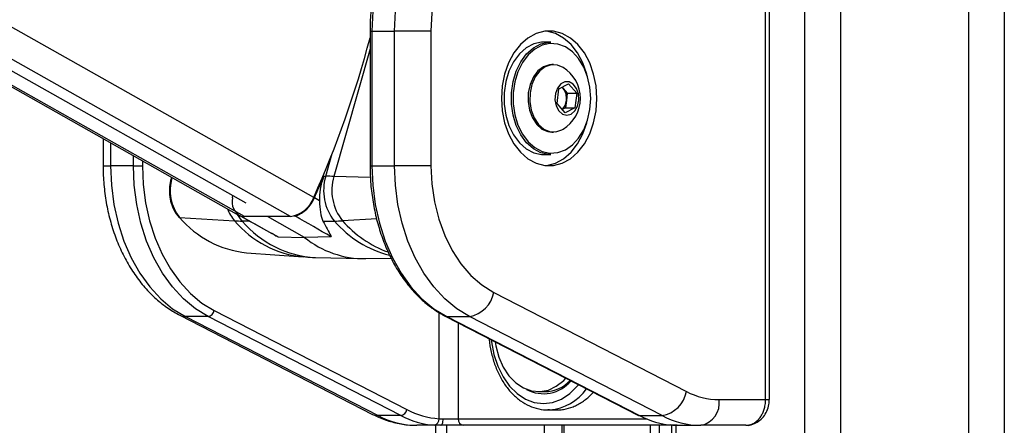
# Model space of a CAD drawing. Header units: millimetres. Extents: x 20 to 19631, y 28 to 16288.
# Tile 37 of 124: x 5893 to 6199, y 6410 to 6536. Entities that reach past the tile are written whole.
import ezdxf

# ---------------------------------------------------------------- set-up
doc = ezdxf.new("R2010")
doc.units = ezdxf.units.MM
doc.header["$LTSCALE"] = 2

msp = doc.modelspace()

# ---------------------------------------------------------------- linework, layer by layer
at = {"color": 8, "linetype": 'Continuous', "lineweight": 25}
for p, q in [((6136.88, 2191.49), (6136.88, 7939.49)), ((6147.96, 7939.49), (6147.96, 2191.49)), ((6187.91, 2191.49), (6187.91, 7939.49)), ((6198.99, 7939.49), (6198.99, 2191.49)), ((5962.49, 6475.06), (5719.19, 6612.47)), ((5976.88, 6475.06), (5733.58, 6612.47)), ((5984.08, 6480.95), (5751.2, 6612.47)), ((6001.6, 6532.83), (6002.18, 6532.83)), ((6001.6, 6527.34), (5990.36, 6487.55)), ((5920.87, 6498), (5920.87, 6490.89)), ((5927.94, 6490.89), (5927.94, 6494.01)), ((5987.82, 6487.6), (5989.82, 6494.69)), ((5918.52, 6490.89), (5920.87, 6490.89)), ((5930.77, 6492.41), (5930.77, 6490.89)), ((6001.6, 6490.89), (6002.18, 6490.89)), ((5939.96, 6487.07), (5940, 6487.19)), ((5939.96, 6487.07), (5940.21, 6487.07)), ((6001.72, 6487.26), (5990.36, 6487.55)), ((5964.15, 6473.59), (5961.85, 6473.63)), ((6003.68, 6474.34), (5993.02, 6473.73)), ((6023.09, 6412.08), (6023.09, 6445.15)), ((6029.04, 6441.94), (6029.04, 6412.02)), ((6124.7, 6418.02), (6125.87, 6418.02)), ((6029.04, 6412.02), (6087.61, 6412.02)), ((6025.39, 6410.02), (6025.39, 5905.15)), ((6055.87, 5908.63), (6055.87, 6410.02)), ((6061.88, 6410.02), (6061.88, 5911.82)), ((6088.83, 5907.27), (6088.83, 6410.02)), ((6091.62, 6410.02), (6091.62, 5904.34)), ((6096.78, 6410.02), (6096.78, 5896.62))]:
    msp.add_line(p, q, dxfattribs=at)
at = {"color": 7, "linetype": 'Continuous', "lineweight": 25}
for p, q in [((5718.18, 6612.47), (5960.65, 6475.53)), ((6124.7, 6418.02), (6124.7, 6582.02)), ((6125.87, 6418.02), (6125.87, 6582.02)), ((6001.6, 6532.83), (6001.6, 6490.89)), ((6002.18, 6532.83), (6002.18, 6490.89)), ((6002.18, 6532.83), (6009.25, 6532.83)), ((6009.25, 6490.89), (6009.25, 6532.83)), ((6020.57, 6532.83), (6009.25, 6532.83)), ((6020.57, 6532.83), (6020.57, 6490.89)), ((5871.67, 6530.84), (5962.95, 6479.29)), ((6057.9, 6529.36), (6055.64, 6529.36)), ((6058.72, 6522.36), (6058.19, 6522.36)), ((6059.79, 6510.24), (6060.33, 6514.8)), ((6060.33, 6514.8), (6063.39, 6516.42)), ((6061.37, 6515.35), (6061.71, 6514.95)), ((6061.71, 6514.95), (6062.97, 6513.48)), ((6063.39, 6516.42), (6065.91, 6513.48)), ((6062.97, 6513.48), (6062.7, 6511.2)), ((6062.97, 6513.48), (6065.91, 6513.48)), ((6065.91, 6513.48), (6065.37, 6508.93)), ((6062.31, 6507.31), (6059.79, 6510.24)), ((6062.43, 6508.93), (6061.4, 6508.38)), ((6065.37, 6508.93), (6062.31, 6507.31)), ((6062.7, 6511.2), (6062.43, 6508.93)), ((6062.43, 6508.93), (6065.37, 6508.93)), ((6061.32, 6502.03), (6061.66, 6502.22)), ((5918.52, 6499.32), (5918.52, 6490.89)), ((6058.19, 6501.36), (6058.72, 6501.36)), ((6055.64, 6494.36), (6057.9, 6494.36)), ((5927.94, 6490.89), (5920.87, 6490.89)), ((5927.94, 6490.89), (5930.77, 6490.89)), ((6002.18, 6490.89), (6009.25, 6490.89)), ((6020.57, 6490.89), (6009.25, 6490.89)), ((5939.79, 6487.31), (5939.69, 6486.97)), ((5987.22, 6487.6), (5987.82, 6487.6)), ((5958.83, 6480.84), (5958.92, 6481.56)), ((5985.86, 6479.92), (5984.28, 6480.84)), ((5942.33, 6474.77), (5959.44, 6473.73)), ((5960.83, 6475.43), (5971.08, 6469.75)), ((5961.4, 6475.18), (5961.53, 6475.18)), ((5976.88, 6475.06), (5962.49, 6475.06)), ((5981.21, 6468.56), (5969.69, 6475.06)), ((5978.36, 6475.18), (5977.88, 6475.17)), ((5986.96, 6473.57), (5990.5, 6473.63)), ((5973.02, 6468.74), (5981.21, 6468.56)), ((5989.52, 6468.74), (5981.21, 6468.56)), ((5963.18, 6463.79), (5980.82, 6462.48)), ((5984.62, 6462.29), (5998.94, 6461.94)), ((6000.28, 6461.94), (6008.14, 6462.13)), ((6040.11, 6451.43), (6100.08, 6420.56)), ((5942.4, 6444.31), (6002.38, 6413.44)), ((5951.2, 6443.91), (5944.13, 6443.91)), ((5944.13, 6443.91), (6004.1, 6413.04)), ((6011.17, 6413.04), (5951.2, 6443.91)), ((5953.1, 6445.79), (6013.07, 6414.92)), ((6025.01, 6444.01), (6084.99, 6413.14)), ((6025.45, 6443.91), (6032.52, 6443.91)), ((6025.45, 6443.91), (6085.42, 6413.04)), ((6092.49, 6413.04), (6032.52, 6443.91)), ((6054, 6420.52), (6056.05, 6420.52)), ((6110.24, 6418.02), (6124.7, 6418.02)), ((6057.5, 6414.83), (6056.97, 6414.82)), ((6056.97, 6414.82), (6059.8, 6414.82)), ((6011.17, 6413.04), (6004.1, 6413.04)), ((6024.36, 6412.02), (6029.04, 6412.02)), ((6085.42, 6413.04), (6092.49, 6413.04)), ((6023.58, 6410.02), (6016.2, 6410.02)), ((6022.04, 5905.35), (6022.04, 6410.02)), ((6030.6, 6410.02), (6023.58, 6410.02)), ((6095.42, 6410.02), (6030.6, 6410.02)), ((6061.3, 6410.02), (6061.3, 5911.6)), ((6095.4, 6410.02), (6095.4, 5899.18)), ((6097.2, 6410.02), (6095.42, 6410.02)), ((6097.2, 6410.02), (6104.58, 6410.02)), ((6118.6, 6410.02), (6104.58, 6410.02))]:
    msp.add_line(p, q, dxfattribs=at)
at = {"color": 7, "linetype": 'Continuous', "lineweight": 25, "flags": 128}
for points in [[(6034.46, 6582.64), (6030.14, 6581.72), (6025.93, 6580.06), (6021.9, 6577.68), (6018.11, 6574.61), (6014.62, 6570.9), (6011.47, 6566.61), (6008.73, 6561.81), (6006.42, 6556.56), (6004.59, 6550.95), (6003.26, 6545.07), (6002.45, 6539), (6002.18, 6532.83)], [(6009.25, 6532.83), (6009.52, 6539), (6010.33, 6545.07), (6011.66, 6550.95), (6013.49, 6556.56), (6015.8, 6561.81), (6018.54, 6566.61), (6021.69, 6570.9), (6025.18, 6574.61), (6028.97, 6577.68), (6033, 6580.06), (6037.21, 6581.72), (6041.53, 6582.64)], [(6047.68, 6574.67), (6043.72, 6573.8), (6039.89, 6572.18), (6036.24, 6569.85), (6032.85, 6566.85), (6029.77, 6563.23), (6027.07, 6559.06), (6024.79, 6554.41), (6022.97, 6549.37), (6021.64, 6544.02), (6020.84, 6538.48), (6020.57, 6532.83)], [(6072.19, 6511.86), (6071.93, 6515.72), (6071.18, 6519.45), (6069.96, 6522.92), (6068.31, 6526.01), (6066.29, 6528.62), (6063.96, 6530.66), (6061.4, 6532.06), (6058.71, 6532.77), (6055.97, 6532.77), (6053.27, 6532.06), (6050.72, 6530.66), (6048.39, 6528.62), (6046.36, 6526.01), (6044.71, 6522.92), (6043.49, 6519.45), (6042.74, 6515.72), (6042.49, 6511.86), (6042.74, 6508), (6043.49, 6504.28), (6044.71, 6500.81), (6046.36, 6497.72), (6048.39, 6495.1), (6050.72, 6493.06), (6053.27, 6491.66), (6055.97, 6490.95), (6058.71, 6490.95), (6061.4, 6491.66), (6063.96, 6493.06), (6066.29, 6495.1), (6068.31, 6497.72), (6069.96, 6500.81), (6071.18, 6504.28), (6071.93, 6508), (6072.19, 6511.86)], [(6069.21, 6518.89), (6069.06, 6519.45), (6067.84, 6522.92), (6066.19, 6526.01), (6064.16, 6528.62), (6061.84, 6530.66), (6059.28, 6532.06), (6056.59, 6532.77), (6056.28, 6532.81)], [(6055.64, 6529.36), (6055.01, 6529.34), (6052.54, 6528.8), (6050.19, 6527.57), (6048.07, 6525.7), (6046.25, 6523.26), (6044.82, 6520.36), (6043.83, 6517.1), (6043.33, 6513.63), (6043.33, 6510.09), (6043.83, 6506.62), (6044.82, 6503.37), (6046.25, 6500.46), (6048.07, 6498.02), (6050.19, 6496.15), (6052.54, 6494.92), (6055.01, 6494.39), (6055.64, 6494.36)], [(6057.9, 6494.36), (6057.28, 6494.39), (6054.8, 6494.92), (6052.45, 6496.15), (6050.33, 6498.02), (6048.51, 6500.46), (6047.08, 6503.37), (6046.1, 6506.62), (6045.59, 6510.09), (6045.59, 6513.63), (6046.1, 6517.1), (6047.08, 6520.36), (6048.51, 6523.26), (6050.33, 6525.7), (6052.45, 6527.57), (6054.8, 6528.8), (6057.28, 6529.34), (6057.9, 6529.36)], [(6070.28, 6511.86), (6070.03, 6515.3), (6069.3, 6518.61), (6068.11, 6521.63), (6066.52, 6524.26), (6064.58, 6526.37), (6062.39, 6527.9), (6060.02, 6528.77), (6057.57, 6528.94), (6055.16, 6528.42), (6052.86, 6527.22), (6050.78, 6525.38), (6049.01, 6523), (6047.61, 6520.16), (6046.65, 6516.98), (6046.16, 6513.59), (6046.16, 6510.13), (6046.65, 6506.74), (6047.61, 6503.56), (6049.01, 6500.72), (6050.78, 6498.34), (6052.86, 6496.51), (6055.16, 6495.31), (6057.57, 6494.78), (6060.02, 6494.96), (6062.39, 6495.83), (6064.58, 6497.35), (6066.52, 6499.47), (6068.11, 6502.09), (6069.3, 6505.12), (6070.03, 6508.42), (6070.28, 6511.86)], [(6058.19, 6522.36), (6057.47, 6522.31), (6055.58, 6521.7), (6053.87, 6520.41), (6052.46, 6518.54), (6051.43, 6516.22), (6050.86, 6513.59), (6050.8, 6510.85), (6051.23, 6508.18), (6052.14, 6505.76), (6053.46, 6503.76), (6055.11, 6502.31), (6056.96, 6501.51), (6058.19, 6501.36)], [(6061.66, 6521.5), (6059.95, 6522.22), (6058.01, 6522.31), (6056.12, 6521.7), (6054.41, 6520.41), (6052.99, 6518.54), (6051.97, 6516.22), (6051.4, 6513.59), (6051.33, 6510.85), (6051.77, 6508.18), (6052.68, 6505.76), (6054, 6503.76), (6055.65, 6502.31), (6057.5, 6501.51), (6059.44, 6501.41), (6061.32, 6502.03)], [(6064.15, 6506.95), (6065.32, 6507.94), (6066.16, 6509.47), (6066.55, 6511.32), (6066.44, 6513.24), (6065.84, 6514.98), (6064.84, 6516.29), (6063.58, 6517.01), (6062.21, 6517.03), (6060.94, 6516.36), (6059.92, 6515.08), (6059.29, 6513.36), (6059.15, 6511.44), (6059.51, 6509.58), (6060.32, 6508.02), (6061.47, 6506.99), (6062.81, 6506.61), (6064.15, 6506.95)], [(6061.71, 6514.95), (6061.41, 6515.26), (6061.33, 6515.33)], [(6056.28, 6490.92), (6056.59, 6490.95), (6059.28, 6491.66), (6061.84, 6493.06), (6064.16, 6495.1), (6066.19, 6497.72), (6067.84, 6500.81), (6069.06, 6504.28), (6069.21, 6504.84)], [(5920.87, 6490.89), (5921.13, 6484.8), (5921.92, 6478.8), (5923.21, 6472.97), (5925, 6467.42), (5927.26, 6462.21), (5929.95, 6457.44), (5933.03, 6453.16), (5936.45, 6449.44), (5940.17, 6446.34), (5944.13, 6443.91)], [(5951.2, 6443.91), (5947.24, 6446.34), (5943.52, 6449.44), (5940.1, 6453.16), (5937.02, 6457.44), (5934.33, 6462.21), (5932.08, 6467.42), (5930.29, 6472.97), (5928.99, 6478.8), (5928.2, 6484.8), (5927.94, 6490.89)], [(5930.77, 6490.89), (5931.02, 6485.04), (5931.77, 6479.28), (5933.02, 6473.69), (5934.74, 6468.36), (5936.9, 6463.36), (5939.48, 6458.77), (5942.44, 6454.67), (5945.73, 6451.1), (5949.3, 6448.12), (5953.1, 6445.79)], [(6002.18, 6490.89), (6002.45, 6484.8), (6003.23, 6478.8), (6004.53, 6472.97), (6006.32, 6467.42), (6008.58, 6462.21), (6011.26, 6457.44), (6014.34, 6453.16), (6017.77, 6449.44), (6021.49, 6446.34), (6025.45, 6443.91)], [(6032.52, 6443.91), (6028.56, 6446.34), (6024.84, 6449.44), (6021.41, 6453.16), (6018.34, 6457.44), (6015.65, 6462.21), (6013.39, 6467.42), (6011.6, 6472.97), (6010.3, 6478.8), (6009.52, 6484.8), (6009.25, 6490.89)], [(6020.57, 6490.89), (6020.84, 6485.21), (6021.66, 6479.63), (6023, 6474.26), (6024.84, 6469.19), (6027.15, 6464.52), (6029.89, 6460.34), (6033, 6456.72), (6036.43, 6453.73), (6040.11, 6451.43)], [(6040.5, 6436.04), (6040.72, 6434.76), (6041.67, 6431.3), (6043.06, 6428.16), (6044.84, 6425.44), (6046.96, 6423.26), (6049.33, 6421.67), (6051.87, 6420.76), (6054.49, 6420.53), (6057.09, 6421.02), (6059.57, 6422.19), (6061.86, 6424), (6062.53, 6424.7)], [(6023.58, 6410.02), (6023.73, 6410.06), (6023.88, 6410.17), (6024.01, 6410.36), (6024.13, 6410.61), (6024.23, 6410.91), (6024.3, 6411.26), (6024.34, 6411.63), (6024.36, 6412.02)], [(6084.99, 6413.14), (6085.15, 6413.07), (6085.42, 6413.04)]]:
    msp.add_lwpolyline(points, dxfattribs=at)
at = {"color": 8, "linetype": 'Continuous', "lineweight": 25, "flags": 128}
for points in [[(5939.69, 6486.97), (5939.71, 6487), (5939.76, 6487.03), (5939.85, 6487.06), (5939.96, 6487.07)], [(5961.85, 6473.63), (5960.84, 6474.94), (5960.36, 6475.74)], [(5942.4, 6444.31), (5943.06, 6444.05), (5944.13, 6443.91)], [(6025.01, 6444.01), (6025.18, 6443.94), (6025.45, 6443.91)], [(6039.33, 6436.64), (6039.4, 6435.99), (6040.14, 6432.09), (6041.35, 6428.42), (6042.99, 6425.11), (6045.01, 6422.25), (6047.36, 6419.93), (6049.95, 6418.22), (6052.71, 6417.17), (6055.56, 6416.82), (6058.41, 6417.17), (6061.17, 6418.22), (6063.76, 6419.93), (6066.1, 6422.25), (6066.45, 6422.68)], [(6002.38, 6413.44), (6003.04, 6413.18), (6004.1, 6413.04)], [(6095.42, 6410.02), (6095.18, 6410.06), (6094.99, 6410.15)]]:
    msp.add_lwpolyline(points, dxfattribs=at)
at = {"color": 7, "linetype": 'Continuous', "lineweight": 25}
for centre, radius, start, end in [((5683.87, 6614.7), 328.65, 335.9867, 345.187), ((6055.78, 6511.86), 11.29, 301.3887, 58.6113), ((6057.79, 6511.91), 4.96, 351.8391, 37.7927), ((6058.4, 6511.57), 4.32, 313.244, 355.1089), ((5952.82, 6483.16), 13.44, 163.1007, 218.6544), ((5678.1, 6617.76), 335.4, 335.9067, 337.1672), ((6002.41, 6483.16), 15.26, 163.1007, 218.6544), ((5986.46, 6339.45), 148.15, 88.4912, 89.4762), ((6004.81, 6483.16), 15.1, 163.1007, 218.6544), ((5963.53, 6479.56), 4.87, 164.8746, 244.0287), ((5975.58, 6483.99), 9.02, 278.2709, 340.3063), ((5975.08, 6484.55), 9.93, 289.3002, 338.0312), ((5942.33, 6475.15), 0.38, 224.1535, 269.4715), ((5966.33, 6495.06), 31.43, 220.218, 264.2627), ((5962.44, 6478.71), 3.65, 240.7941, 270.8641), ((5963.01, 6532.98), 59.35, 266.5511, 268.8833), ((5989.18, 6541.1), 67.48, 271.1167, 273.2576), ((5999.91, 6491.66), 29.73, 231.0113, 270.7028), ((6030.94, 6453.1), 9.32, 279.7581, 349.6801), ((5950.81, 6446.21), 2.33, 279.7581, 349.6801), ((6055.62, 6430.97), 11.09, 241.4127, 320.2057), ((6055.84, 6431.61), 11.09, 271.0768, 316.6086), ((6090.91, 6422.23), 9.32, 279.7581, 349.6801), ((6110.36, 6440.15), 22.12, 242.3133, 269.6828), ((6103.17, 6417.02), 7.14, 281.4218, 8.0495), ((6010.78, 6415.33), 2.33, 279.7581, 349.6801), ((6024.91, 6437.56), 25.55, 242.4016, 265.9183), ((6016.34, 6436.36), 26.34, 242.3133, 269.6828), ((6023.5, 6436.62), 26.61, 242.4016, 265.9183), ((6021.24, 6411.89), 1.85, 281.3299, 5.5863), ((6030.85, 6411.83), 1.82, 173.8573, 262.1256), ((6097.75, 6436.62), 26.61, 242.4016, 265.9183), ((6104.73, 6436.36), 26.34, 242.3133, 269.6828)]:
    msp.add_arc(centre, radius, start, end, dxfattribs=at)
at = {"color": 8, "linetype": 'Continuous', "lineweight": 25}
for centre, radius, start, end in [((5968.38, 6481.63), 11.93, 200.3608, 221.4735), ((5984.04, 6494.53), 32.22, 220.2182, 264.2565), ((5986.35, 6494.28), 32.03, 220.1221, 266.898), ((6016.09, 6495.81), 33.86, 220.91, 255.6165), ((6019.27, 6496.78), 34.94, 221.2781, 249.6863), ((6056.15, 6430.5), 15.72, 274.9261, 324.5856)]:
    msp.add_arc(centre, radius, start, end, dxfattribs=at)
at = {"color": 7, "linetype": 'Continuous', "lineweight": 25}
for centre, major_axis, ratio, start_param, end_param in [((-11212.06, 16004), (17567.14, -9746.62), 0.00013, 6.07115, 6.074317), ((-10563.89, 16004), (16919.08, -9746.62), 0.000151, 0.208372, 0.211538)]:
    msp.add_ellipse(centre, major_axis=major_axis, ratio=ratio, start_param=start_param, end_param=end_param, dxfattribs=at)
for points, knots in [([(6027.74, 6580.92), (6026.6, 6580.43), (6024.17, 6579.4), (6020.64, 6577.1), (6017.17, 6574.2), (6013.96, 6570.76), (6011.05, 6566.84), (6008.48, 6562.48), (6006.27, 6557.75), (6004.46, 6552.71), (6003.07, 6547.41), (6002.12, 6541.93), (6001.66, 6537.04), (6001.61, 6534), (6001.6, 6532.83)], [0, 0, 0, 0, 0.075973, 0.162036, 0.248467, 0.335227, 0.422233, 0.509398, 0.596648, 0.683931, 0.771215, 0.85849, 0.94576, 1, 1, 1, 1]), ([(5918.52, 6490.89), (5918.54, 6489.87), (5918.58, 6486.96), (5919.01, 6482.19), (5919.97, 6476.66), (5921.4, 6471.31), (5923.29, 6466.18), (5925.6, 6461.36), (5928.34, 6456.91), (5931.46, 6452.89), (5934.94, 6449.37), (5938.58, 6446.46), (5941.18, 6445), (5942.4, 6444.31)], [0, 0, 0, 0, 0.0518585, 0.1473595, 0.2430058, 0.3388091, 0.4348003, 0.5309764, 0.6272625, 0.7234657, 0.8193102, 0.9144383, 1, 1, 1, 1]), ([(6001.6, 6490.89), (6001.61, 6489.9), (6001.65, 6487.03), (6002.06, 6482.31), (6002.97, 6476.81), (6004.32, 6471.49), (6006.09, 6466.42), (6008.27, 6461.64), (6010.82, 6457.24), (6013.72, 6453.26), (6016.93, 6449.76), (6020.34, 6446.85), (6023.09, 6445.03), (6024.65, 6444.2), (6025.01, 6444.01)], [0, 0, 0, 0, 0.0491711, 0.1420676, 0.2350217, 0.32801, 0.4210411, 0.5141175, 0.6072313, 0.7003478, 0.7934085, 0.8863278, 0.9736117, 1, 1, 1, 1]), ([(5939.69, 6486.97), (5939.58, 6486.53), (5939.27, 6485.28), (5939.1, 6483.07), (5939.33, 6480.48), (5940.04, 6478.03), (5941, 6476.15), (5941.77, 6475.23), (5942.06, 6474.88)], [0, 0, 0, 0, 0.103593, 0.297941, 0.492773, 0.688073, 0.884054, 1, 1, 1, 1]), ([(5987.22, 6487.6), (5986.75, 6486.27), (5985.86, 6483.74), (5985.86, 6481.15), (5985.86, 6479.92)], [0, 0, 0, 0, 0.528125, 1, 1, 1, 1]), ([(5985.86, 6479.92), (5985.93, 6478.68), (5986.06, 6476.17), (5986.66, 6474.44), (5986.96, 6473.57)], [0, 0, 0, 0, 0.498718, 1, 1, 1, 1]), ([(5986.96, 6473.57), (5987.86, 6471.96), (5988.84, 6470.21), (5989.46, 6468.86), (5989.52, 6468.74)], [0, 0, 0, 0, 0.915115, 1, 1, 1, 1]), ([(5971.14, 6469.84), (5971.52, 6469.58), (5972.12, 6469.17), (5972.79, 6468.85), (5973.02, 6468.74)], [0, 0, 0, 0, 0.644454, 1, 1, 1, 1]), ([(5980.81, 6462.56), (5981.77, 6462.45), (5983.03, 6462.3), (5984.31, 6462.32), (5984.63, 6462.33)], [0, 0, 0, 0, 0.752427, 1, 1, 1, 1]), ([(6038.71, 6436.96), (6038.71, 6436.9), (6038.76, 6435.5), (6039.28, 6432.83), (6040.29, 6429.06), (6041.78, 6425.57), (6043.64, 6422.44), (6045.87, 6419.75), (6048.39, 6417.58), (6051.15, 6415.98), (6054.05, 6415.06), (6056.22, 6414.71), (6057.37, 6414.86), (6057.55, 6414.88)], [0, 0, 0, 0, 0.005131, 0.114038, 0.223071, 0.332272, 0.441638, 0.551027, 0.660122, 0.768456, 0.875571, 0.981348, 1, 1, 1, 1]), ([(6059.8, 6414.84), (6059.98, 6414.84), (6060.66, 6414.82), (6062.34, 6415.02), (6064.33, 6415.57), (6066.26, 6416.47), (6068.14, 6417.6), (6069.77, 6418.88), (6070.82, 6420.03), (6071.08, 6420.3)], [0, 0, 0, 0, 0.043722, 0.171703, 0.419883, 0.545852, 0.673655, 0.922005, 1, 1, 1, 1]), ([(6118.6, 6410.02), (6118.77, 6410.03), (6119.11, 6410.04), (6119.62, 6410.13), (6120.13, 6410.27), (6120.63, 6410.47), (6121.11, 6410.72), (6121.57, 6411.03), (6122.02, 6411.39), (6122.44, 6411.8), (6122.83, 6412.25), (6123.19, 6412.74), (6123.52, 6413.28), (6123.9, 6414.03), (6124.21, 6414.84), (6124.44, 6415.69), (6124.58, 6416.41), (6124.68, 6417.18), (6124.69, 6417.74), (6124.7, 6418.02)], [0, 0, 0, 0, 0.053326, 0.107028, 0.161914, 0.21721, 0.270624, 0.324415, 0.379401, 0.4348, 0.488108, 0.541793, 0.596673, 0.651967, 0.75832, 0.812311, 0.867099, 0.933183, 1, 1, 1, 1]), ([(6118.61, 6410.04), (6118.65, 6410.03), (6119.36, 6409.95), (6120.76, 6410.31), (6122.58, 6411.2), (6124.09, 6412.62), (6125.19, 6414.43), (6125.81, 6416.3), (6125.81, 6417.53), (6125.81, 6418.02)], [0, 0, 0, 0, 0.010624, 0.183525, 0.354577, 0.525138, 0.69929, 0.87885, 1, 1, 1, 1]), ([(6002.38, 6413.44), (6003.18, 6413.05), (6005.33, 6412.01), (6008.98, 6410.83), (6012.82, 6410.12), (6015.23, 6410.05), (6016.2, 6410.02)], [0, 0, 0, 0, 0.183481, 0.491955, 0.79717, 1, 1, 1, 1]), ([(6023.09, 6412.08), (6023.18, 6412.07), (6023.36, 6412.05), (6023.67, 6412.03), (6024, 6412.02), (6024.24, 6412.02), (6024.36, 6412.02)], [0, 0, 0, 0, 0.244058, 0.490369, 0.743918, 1, 1, 1, 1]), ([(6023.58, 6410.02), (6023.4, 6410.02), (6023.04, 6410.02), (6022.54, 6410.03), (6022.05, 6410.05), (6021.76, 6410.07), (6021.61, 6410.08)], [0, 0, 0, 0, 0.244552, 0.491194, 0.744455, 1, 1, 1, 1]), ([(6095.85, 6410.08), (6095.92, 6410.07), (6096.13, 6410.06), (6096.44, 6410.04), (6096.73, 6410.03), (6096.99, 6410.02), (6097.12, 6410.02), (6097.2, 6410.02)], [0, 0, 0, 0, 0.122321, 0.368605, 0.61853, 0.744767, 1, 1, 1, 1])]:
    msp.add_open_spline(points, degree=3, knots=knots, dxfattribs=at)

doc.saveas('drawing.dxf')
